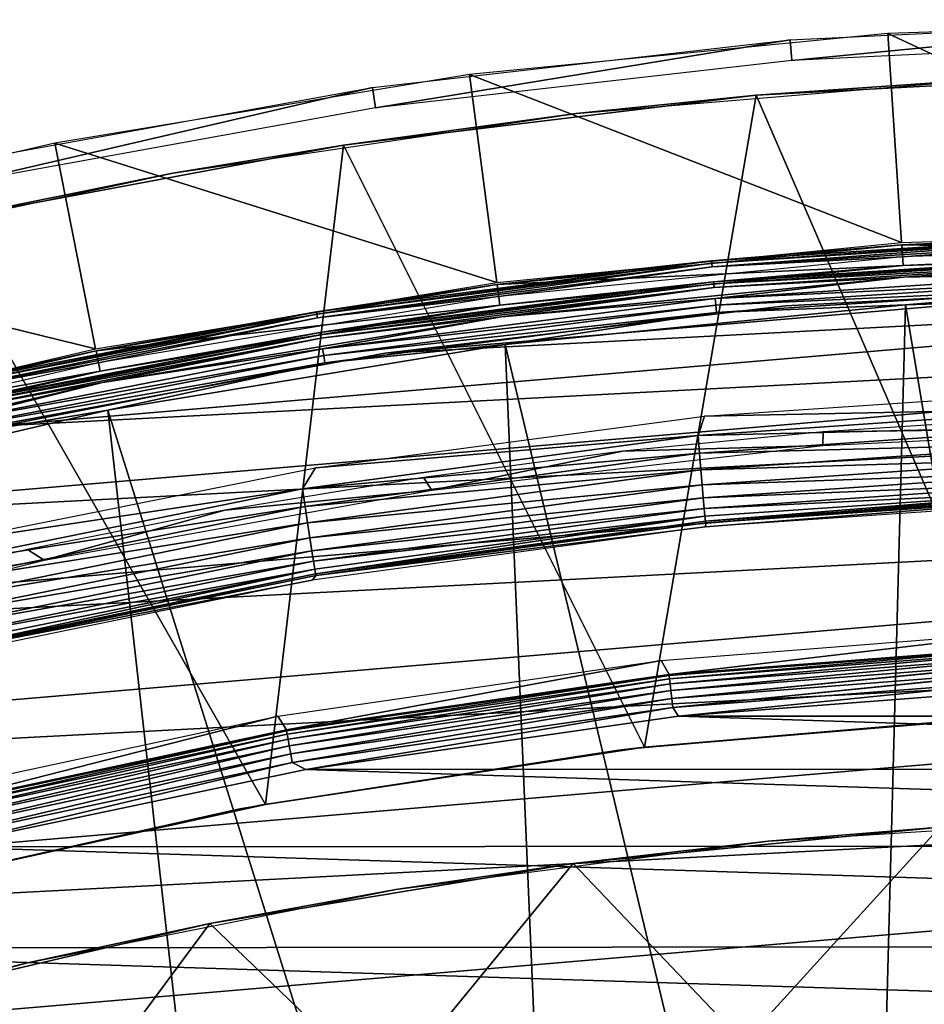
# Model space of a CAD drawing. Header units: millimetres. Extents: x -30.2 to 30.2, y -30.6 to 30.2.
# Tile 71 of 101: x -6.1 to -1.8, y 25.6 to 30.2. Entities that reach past the tile are written whole.
import ezdxf

# ---------------------------------------------------------------- set-up
doc = ezdxf.new("R2010")
doc.units = ezdxf.units.MM
doc.header["$LTSCALE"] = 65.185185
for name, color, linetype in [('1', 7, 'CONTINUOUS'), ('10', 7, 'CONTINUOUS'), ('13', 7, 'CONTINUOUS'), ('17', 7, 'CONTINUOUS'), ('18', 7, 'CONTINUOUS'), ('19', 7, 'CONTINUOUS'), ('2', 7, 'CONTINUOUS'), ('21', 7, 'CONTINUOUS'), ('24', 7, 'CONTINUOUS'), ('3', 7, 'CONTINUOUS'), ('31', 7, 'CONTINUOUS'), ('33', 7, 'CONTINUOUS'), ('34', 7, 'CONTINUOUS'), ('36', 7, 'CONTINUOUS'), ('38', 7, 'CONTINUOUS'), ('40', 7, 'CONTINUOUS'), ('44', 7, 'CONTINUOUS'), ('45', 7, 'CONTINUOUS'), ('5', 7, 'CONTINUOUS'), ('7', 7, 'CONTINUOUS'), ('9', 7, 'CONTINUOUS')]:
    doc.layers.add(name, color=color, linetype=linetype)

msp = doc.modelspace()

# ---------------------------------------------------------------- linework, layer by layer
at = {"layer": '1', "color": 251, "linetype": 'Continuous', "true_color": 0x4c4c4c}
for points in [[(-3.0452, 27.2268, 0.1965), (-1.2277, 27.369, 0.1965), (-3.0079, 27.1606, 4.2035), (-3.0452, 27.2268, 0.1965)], [(-1.2277, 27.369, 0.1965), (-1.193, 27.3006, 4.2035), (-3.0079, 27.1606, 4.2035), (-1.2277, 27.369, 0.1965)], [(-4.8496, 26.9639, 0.1965), (-3.0452, 27.2268, 0.1965), (-4.8094, 26.9001, 4.2035), (-4.8496, 26.9639, 0.1965)], [(-4.8094, 26.9001, 4.2035), (-3.0452, 27.2268, 0.1965), (-3.0079, 27.1606, 4.2035), (-4.8094, 26.9001, 4.2035)], [(-6.6327, 26.5816, 0.1965), (-4.8496, 26.9639, 0.1965), (-6.5895, 26.5202, 4.2035), (-6.6327, 26.5816, 0.1965)], [(-6.5895, 26.5202, 4.2035), (-4.8496, 26.9639, 0.1965), (-4.8094, 26.9001, 4.2035), (-6.5895, 26.5202, 4.2035)]]:
    msp.add_3dface(points, dxfattribs=at)
at = {"layer": '10', "color": 251, "linetype": 'Continuous', "true_color": 0x4c4c4c}
for points in [[(-0.9341, 29.1294, 5.8533), (-1.9064, 29.0861, 5.8165), (-2.7985, 29.0097, 5.8533), (-0.9341, 29.1294, 5.8533)], [(-0.9341, 29.1294, 5.8533), (-2.7985, 29.0097, 5.8533), (-0.9338, 29.1186, 5.8888), (-0.9341, 29.1294, 5.8533)], [(-2.7985, 29.0097, 5.8533), (-2.7975, 28.999, 5.8888), (-0.9338, 29.1186, 5.8888), (-2.7985, 29.0097, 5.8533)], [(-2.7975, 28.999, 5.8888), (-0.9332, 29.1014, 5.9217), (-0.9338, 29.1186, 5.8888), (-2.7975, 28.999, 5.8888)], [(0, 29.1485, 5.8165), (-1.9064, 29.0861, 5.8165), (-0.9341, 29.1294, 5.8533), (0, 29.1485, 5.8165)], [(-1.9064, 29.0861, 5.8165), (-3.8046, 28.8991, 5.8165), (-2.7985, 29.0097, 5.8533), (-1.9064, 29.0861, 5.8165)], [(-2.7958, 28.9819, 5.9217), (-0.9332, 29.1014, 5.9217), (-2.7975, 28.999, 5.8888), (-2.7958, 28.9819, 5.9217)], [(-2.7958, 28.9819, 5.9217), (-1.9028, 29.0312, 5.9508), (-0.9332, 29.1014, 5.9217), (-2.7958, 28.9819, 5.9217)], [(-1.9028, 29.0312, 5.9508), (0, 29.0935, 5.9508), (-0.9332, 29.1014, 5.9217), (-1.9028, 29.0312, 5.9508)], [(-3.7975, 28.8446, 5.9508), (-1.9028, 29.0312, 5.9508), (-2.7958, 28.9819, 5.9217), (-3.7975, 28.8446, 5.9508)], [(-2.7985, 29.0097, 5.8533), (-3.8046, 28.8991, 5.8165), (-4.6514, 28.7708, 5.8533), (-2.7985, 29.0097, 5.8533)], [(-2.7985, 29.0097, 5.8533), (-4.6514, 28.7708, 5.8533), (-2.7975, 28.999, 5.8888), (-2.7985, 29.0097, 5.8533)], [(-4.6514, 28.7708, 5.8533), (-4.6497, 28.7602, 5.8888), (-2.7975, 28.999, 5.8888), (-4.6514, 28.7708, 5.8533)], [(-4.6497, 28.7602, 5.8888), (-2.7958, 28.9819, 5.9217), (-2.7975, 28.999, 5.8888), (-4.6497, 28.7602, 5.8888)], [(-4.647, 28.7432, 5.9217), (-2.7958, 28.9819, 5.9217), (-4.6497, 28.7602, 5.8888), (-4.647, 28.7432, 5.9217)], [(-4.647, 28.7432, 5.9217), (-3.7975, 28.8446, 5.9508), (-2.7958, 28.9819, 5.9217), (-4.647, 28.7432, 5.9217)], [(-3.8046, 28.8991, 5.8165), (-5.6866, 28.5884, 5.8165), (-4.6514, 28.7708, 5.8533), (-3.8046, 28.8991, 5.8165)], [(-5.6759, 28.5344, 5.9508), (-3.7975, 28.8446, 5.9508), (-4.647, 28.7432, 5.9217), (-5.6759, 28.5344, 5.9508)], [(-4.6514, 28.7708, 5.8533), (-5.6866, 28.5884, 5.8165), (-6.4852, 28.4137, 5.8533), (-4.6514, 28.7708, 5.8533)], [(-4.6514, 28.7708, 5.8533), (-6.4852, 28.4137, 5.8533), (-4.6497, 28.7602, 5.8888), (-4.6514, 28.7708, 5.8533)], [(-6.4852, 28.4137, 5.8533), (-6.4828, 28.4032, 5.8888), (-4.6497, 28.7602, 5.8888), (-6.4852, 28.4137, 5.8533)], [(-6.4828, 28.4032, 5.8888), (-4.647, 28.7432, 5.9217), (-4.6497, 28.7602, 5.8888), (-6.4828, 28.4032, 5.8888)], [(-6.479, 28.3864, 5.9217), (-4.647, 28.7432, 5.9217), (-6.4828, 28.4032, 5.8888), (-6.479, 28.3864, 5.9217)], [(-6.479, 28.3864, 5.9217), (-5.6759, 28.5344, 5.9508), (-4.647, 28.7432, 5.9217), (-6.479, 28.3864, 5.9217)], [(-5.6866, 28.5884, 5.8165), (-7.5442, 28.1553, 5.8165), (-6.4852, 28.4137, 5.8533), (-5.6866, 28.5884, 5.8165)], [(-7.5299, 28.1021, 5.9508), (-5.6759, 28.5344, 5.9508), (-6.479, 28.3864, 5.9217), (-7.5299, 28.1021, 5.9508)]]:
    msp.add_3dface(points, dxfattribs=at)
at = {"layer": '13', "color": 251, "linetype": 'Continuous', "true_color": 0x4c4c4c}
for points in [[(-2.808, 29.1081, 0.1641), (-1.9128, 29.1838, 0.2035), (-0.9373, 29.2282, 0.1641), (-2.808, 29.1081, 0.1641)], [(-2.808, 29.1081, 0.1641), (-0.9373, 29.2282, 0.1641), (-2.807, 29.0972, 0.1259), (-2.808, 29.1081, 0.1641)], [(-0.9373, 29.2282, 0.1641), (-0.9369, 29.2172, 0.1259), (-2.807, 29.0972, 0.1259), (-0.9373, 29.2282, 0.1641)], [(-0.9369, 29.2172, 0.1259), (-2.8052, 29.079, 0.0907), (-2.807, 29.0972, 0.1259), (-0.9369, 29.2172, 0.1259)], [(-0.9364, 29.199, 0.0907), (-2.8052, 29.079, 0.0907), (-0.9369, 29.2172, 0.1259), (-0.9364, 29.199, 0.0907)], [(-1.9128, 29.1838, 0.2035), (0, 29.2464, 0.2035), (-0.9373, 29.2282, 0.1641), (-1.9128, 29.1838, 0.2035)], [(-3.8174, 28.9962, 0.2035), (-1.9128, 29.1838, 0.2035), (-2.808, 29.1081, 0.1641), (-3.8174, 28.9962, 0.2035)], [(-0.9364, 29.199, 0.0907), (-1.9091, 29.1266, 0.0598), (-2.8052, 29.079, 0.0907), (-0.9364, 29.199, 0.0907)], [(0, 29.1891, 0.0598), (-1.9091, 29.1266, 0.0598), (-0.9364, 29.199, 0.0907), (0, 29.1891, 0.0598)], [(-1.9091, 29.1266, 0.0598), (-3.8099, 28.9394, 0.0598), (-2.8052, 29.079, 0.0907), (-1.9091, 29.1266, 0.0598)], [(-4.6672, 28.8684, 0.1641), (-3.8174, 28.9962, 0.2035), (-2.808, 29.1081, 0.1641), (-4.6672, 28.8684, 0.1641)], [(-4.6672, 28.8684, 0.1641), (-2.808, 29.1081, 0.1641), (-4.6655, 28.8575, 0.1259), (-4.6672, 28.8684, 0.1641)], [(-2.808, 29.1081, 0.1641), (-2.807, 29.0972, 0.1259), (-4.6655, 28.8575, 0.1259), (-2.808, 29.1081, 0.1641)], [(-2.807, 29.0972, 0.1259), (-4.6625, 28.8395, 0.0907), (-4.6655, 28.8575, 0.1259), (-2.807, 29.0972, 0.1259)], [(-2.8052, 29.079, 0.0907), (-4.6625, 28.8395, 0.0907), (-2.807, 29.0972, 0.1259), (-2.8052, 29.079, 0.0907)], [(-2.8052, 29.079, 0.0907), (-3.8099, 28.9394, 0.0598), (-4.6625, 28.8395, 0.0907), (-2.8052, 29.079, 0.0907)], [(-5.7057, 28.6845, 0.2035), (-3.8174, 28.9962, 0.2035), (-4.6672, 28.8684, 0.1641), (-5.7057, 28.6845, 0.2035)], [(-3.8099, 28.9394, 0.0598), (-5.6945, 28.6283, 0.0598), (-4.6625, 28.8395, 0.0907), (-3.8099, 28.9394, 0.0598)], [(-6.5072, 28.51, 0.1641), (-5.7057, 28.6845, 0.2035), (-4.6672, 28.8684, 0.1641), (-6.5072, 28.51, 0.1641)], [(-6.5072, 28.51, 0.1641), (-4.6672, 28.8684, 0.1641), (-6.5048, 28.4993, 0.1259), (-6.5072, 28.51, 0.1641)], [(-4.6672, 28.8684, 0.1641), (-4.6655, 28.8575, 0.1259), (-6.5048, 28.4993, 0.1259), (-4.6672, 28.8684, 0.1641)], [(-4.6655, 28.8575, 0.1259), (-6.5007, 28.4815, 0.0907), (-6.5048, 28.4993, 0.1259), (-4.6655, 28.8575, 0.1259)], [(-4.6625, 28.8395, 0.0907), (-6.5007, 28.4815, 0.0907), (-4.6655, 28.8575, 0.1259), (-4.6625, 28.8395, 0.0907)], [(-4.6625, 28.8395, 0.0907), (-5.6945, 28.6283, 0.0598), (-6.5007, 28.4815, 0.0907), (-4.6625, 28.8395, 0.0907)], [(-7.5695, 28.2499, 0.2035), (-5.7057, 28.6845, 0.2035), (-6.5072, 28.51, 0.1641), (-7.5695, 28.2499, 0.2035)], [(-5.6945, 28.6283, 0.0598), (-7.5547, 28.1945, 0.0598), (-6.5007, 28.4815, 0.0907), (-5.6945, 28.6283, 0.0598)]]:
    msp.add_3dface(points, dxfattribs=at)
at = {"layer": '17', "color": 4, "linetype": 'Continuous'}
for points in [[(-0.9704, 27.9828, -32.6017), (-2.8357, 27.8557, -32.6017), (-0.9886, 28.0006, -30.4956), (-0.9704, 27.9828, -32.6017)], [(-0.9886, 28.0006, -30.4956), (-2.8357, 27.8557, -32.6017), (-2.8347, 27.8743, -30.4956), (-0.9886, 28.0006, -30.4956)], [(-2.8347, 27.8743, -30.4956), (-2.8357, 27.8557, -32.6017), (-4.6687, 27.6263, -30.4956), (-2.8347, 27.8743, -30.4956)], [(-2.8357, 27.8557, -32.6017), (-4.6885, 27.6043, -32.6017), (-4.6687, 27.6263, -30.4956), (-2.8357, 27.8557, -32.6017)], [(-4.6885, 27.6043, -32.6017), (-6.5203, 27.2299, -32.6017), (-6.4827, 27.2578, -30.4956), (-4.6885, 27.6043, -32.6017)], [(-4.6687, 27.6263, -30.4956), (-4.6885, 27.6043, -32.6017), (-6.4827, 27.2578, -30.4956), (-4.6687, 27.6263, -30.4956)]]:
    msp.add_3dface(points, dxfattribs=at)
at = {"layer": '18', "color": 4, "linetype": 'Continuous'}
for points in [[(-2.8412, 28.3761, -30), (-0.9983, 28.5005, -30), (-0.9971, 28.4142, -30.0075), (-2.8412, 28.3761, -30)], [(-4.6722, 28.1327, -30), (-2.8412, 28.3761, -30), (-2.8716, 28.2863, -30.0075), (-4.6722, 28.1327, -30)], [(-2.8716, 28.2863, -30.0075), (-2.8412, 28.3761, -30), (-0.9971, 28.4142, -30.0075), (-2.8716, 28.2863, -30.0075)], [(-2.8716, 28.2863, -30.0075), (-0.9971, 28.4142, -30.0075), (-0.9958, 28.3303, -30.0299), (-2.8716, 28.2863, -30.0075)], [(-2.8716, 28.2863, -30.0075), (-0.9958, 28.3303, -30.0299), (-2.8647, 28.2027, -30.0299), (-2.8716, 28.2863, -30.0075)], [(-2.8647, 28.2027, -30.0299), (-0.9958, 28.3303, -30.0299), (-0.9944, 28.2516, -30.0663), (-2.8647, 28.2027, -30.0299)], [(-4.7336, 28.0348, -30.0075), (-4.6722, 28.1327, -30), (-2.8716, 28.2863, -30.0075), (-4.7336, 28.0348, -30.0075)], [(-4.7336, 28.0348, -30.0075), (-2.8716, 28.2863, -30.0075), (-2.8647, 28.2027, -30.0299), (-4.7336, 28.0348, -30.0075)], [(-2.8647, 28.2027, -30.0299), (-0.9944, 28.2516, -30.0663), (-2.8581, 28.1243, -30.0663), (-2.8647, 28.2027, -30.0299)], [(-2.8581, 28.1243, -30.0663), (-0.9944, 28.2516, -30.0663), (-0.9931, 28.1804, -30.1159), (-2.8581, 28.1243, -30.0663)], [(-4.7212, 27.9519, -30.0299), (-4.7336, 28.0348, -30.0075), (-2.8647, 28.2027, -30.0299), (-4.7212, 27.9519, -30.0299)], [(-4.7212, 27.9519, -30.0299), (-2.8647, 28.2027, -30.0299), (-2.8581, 28.1243, -30.0663), (-4.7212, 27.9519, -30.0299)], [(-2.8581, 28.1243, -30.0663), (-0.9931, 28.1804, -30.1159), (-2.8521, 28.0533, -30.1159), (-2.8581, 28.1243, -30.0663)], [(-2.8521, 28.0533, -30.1159), (-0.9931, 28.1804, -30.1159), (-0.9919, 28.1188, -30.177), (-2.8521, 28.0533, -30.1159)], [(-6.4817, 27.7716, -30), (-4.6722, 28.1327, -30), (-4.7336, 28.0348, -30.0075), (-6.4817, 27.7716, -30)], [(-4.7094, 27.8741, -30.0663), (-4.7212, 27.9519, -30.0299), (-2.8581, 28.1243, -30.0663), (-4.7094, 27.8741, -30.0663)], [(-4.7094, 27.8741, -30.0663), (-2.8581, 28.1243, -30.0663), (-2.8521, 28.0533, -30.1159), (-4.7094, 27.8741, -30.0663)], [(-2.8521, 28.0533, -30.1159), (-0.9919, 28.1188, -30.177), (-2.8469, 27.9919, -30.177), (-2.8521, 28.0533, -30.1159)], [(-2.8469, 27.9919, -30.177), (-0.9919, 28.1188, -30.177), (-0.9909, 28.0688, -30.2479), (-2.8469, 27.9919, -30.177)], [(-4.6987, 27.8037, -30.1159), (-4.7094, 27.8741, -30.0663), (-2.8521, 28.0533, -30.1159), (-4.6987, 27.8037, -30.1159)], [(-4.6987, 27.8037, -30.1159), (-2.8521, 28.0533, -30.1159), (-2.8469, 27.9919, -30.177), (-4.6987, 27.8037, -30.1159)], [(-2.8469, 27.9919, -30.177), (-0.9909, 28.0688, -30.2479), (-2.8425, 27.942, -30.2479), (-2.8469, 27.9919, -30.177)], [(-2.8425, 27.942, -30.2479), (-0.9909, 28.0688, -30.2479), (-0.9899, 28.0317, -30.3263), (-2.8425, 27.942, -30.2479)], [(-6.5749, 27.661, -30.0075), (-6.4817, 27.7716, -30), (-4.7336, 28.0348, -30.0075), (-6.5749, 27.661, -30.0075)], [(-6.5749, 27.661, -30.0075), (-4.7336, 28.0348, -30.0075), (-4.7212, 27.9519, -30.0299), (-6.5749, 27.661, -30.0075)], [(-2.8425, 27.942, -30.2479), (-0.9899, 28.0317, -30.3263), (-2.8391, 27.9051, -30.3263), (-2.8425, 27.942, -30.2479)], [(-0.9899, 28.0317, -30.3263), (-2.8368, 27.8822, -30.41), (-2.8391, 27.9051, -30.3263), (-0.9899, 28.0317, -30.3263)], [(-0.9892, 28.0087, -30.41), (-2.8368, 27.8822, -30.41), (-0.9899, 28.0317, -30.3263), (-0.9892, 28.0087, -30.41)], [(-0.9892, 28.0087, -30.41), (-2.8347, 27.8743, -30.4956), (-2.8368, 27.8822, -30.41), (-0.9892, 28.0087, -30.41)], [(-0.9886, 28.0006, -30.4956), (-2.8347, 27.8743, -30.4956), (-0.9892, 28.0087, -30.41), (-0.9886, 28.0006, -30.4956)], [(-6.557, 27.5791, -30.0299), (-6.5749, 27.661, -30.0075), (-4.7212, 27.9519, -30.0299), (-6.557, 27.5791, -30.0299)], [(-6.557, 27.5791, -30.0299), (-4.7212, 27.9519, -30.0299), (-4.7094, 27.8741, -30.0663), (-6.557, 27.5791, -30.0299)], [(-4.6893, 27.7428, -30.177), (-4.6987, 27.8037, -30.1159), (-2.8469, 27.9919, -30.177), (-4.6893, 27.7428, -30.177)], [(-4.6893, 27.7428, -30.177), (-2.8469, 27.9919, -30.177), (-2.8425, 27.942, -30.2479), (-4.6893, 27.7428, -30.177)], [(-4.6817, 27.6933, -30.2479), (-4.6893, 27.7428, -30.177), (-2.8425, 27.942, -30.2479), (-4.6817, 27.6933, -30.2479)], [(-4.6817, 27.6933, -30.2479), (-2.8425, 27.942, -30.2479), (-2.8391, 27.9051, -30.3263), (-4.6817, 27.6933, -30.2479)], [(-4.6758, 27.6567, -30.3263), (-4.6817, 27.6933, -30.2479), (-2.8391, 27.9051, -30.3263), (-4.6758, 27.6567, -30.3263)], [(-4.672, 27.634, -30.41), (-4.6758, 27.6567, -30.3263), (-2.8391, 27.9051, -30.3263), (-4.672, 27.634, -30.41)], [(-2.8368, 27.8822, -30.41), (-4.672, 27.634, -30.41), (-2.8391, 27.9051, -30.3263), (-2.8368, 27.8822, -30.41)], [(-6.5401, 27.5022, -30.0663), (-6.557, 27.5791, -30.0299), (-4.7094, 27.8741, -30.0663), (-6.5401, 27.5022, -30.0663)], [(-6.5401, 27.5022, -30.0663), (-4.7094, 27.8741, -30.0663), (-4.6987, 27.8037, -30.1159), (-6.5401, 27.5022, -30.0663)], [(-2.8368, 27.8822, -30.41), (-4.6687, 27.6263, -30.4956), (-4.672, 27.634, -30.41), (-2.8368, 27.8822, -30.41)], [(-2.8347, 27.8743, -30.4956), (-4.6687, 27.6263, -30.4956), (-2.8368, 27.8822, -30.41), (-2.8347, 27.8743, -30.4956)], [(-6.5247, 27.4326, -30.1159), (-6.5401, 27.5022, -30.0663), (-4.6987, 27.8037, -30.1159), (-6.5247, 27.4326, -30.1159)], [(-6.5247, 27.4326, -30.1159), (-4.6987, 27.8037, -30.1159), (-4.6893, 27.7428, -30.177), (-6.5247, 27.4326, -30.1159)], [(-6.5114, 27.3725, -30.177), (-6.5247, 27.4326, -30.1159), (-4.6893, 27.7428, -30.177), (-6.5114, 27.3725, -30.177)], [(-6.5114, 27.3725, -30.177), (-4.6893, 27.7428, -30.177), (-4.6817, 27.6933, -30.2479), (-6.5114, 27.3725, -30.177)], [(-6.5004, 27.3236, -30.2479), (-6.5114, 27.3725, -30.177), (-4.6817, 27.6933, -30.2479), (-6.5004, 27.3236, -30.2479)], [(-6.5004, 27.3236, -30.2479), (-4.6817, 27.6933, -30.2479), (-4.6758, 27.6567, -30.3263), (-6.5004, 27.3236, -30.2479)], [(-6.4921, 27.2875, -30.3263), (-6.5004, 27.3236, -30.2479), (-4.6758, 27.6567, -30.3263), (-6.4921, 27.2875, -30.3263)], [(-6.4869, 27.2651, -30.41), (-6.4921, 27.2875, -30.3263), (-4.6758, 27.6567, -30.3263), (-6.4869, 27.2651, -30.41)], [(-4.672, 27.634, -30.41), (-6.4869, 27.2651, -30.41), (-4.6758, 27.6567, -30.3263), (-4.672, 27.634, -30.41)], [(-4.672, 27.634, -30.41), (-6.4827, 27.2578, -30.4956), (-6.4869, 27.2651, -30.41), (-4.672, 27.634, -30.41)], [(-4.6687, 27.6263, -30.4956), (-6.4827, 27.2578, -30.4956), (-4.672, 27.634, -30.41), (-4.6687, 27.6263, -30.4956)]]:
    msp.add_3dface(points, dxfattribs=at)
at = {"layer": '19', "color": 4, "linetype": 'Continuous'}
for points in [[(-1.978, 30.1784, -29.7933), (0, 29.2564, -0.1933), (0, 30.2431, -29.7933), (-1.978, 30.1784, -29.7933)], [(-3.9475, 29.9844, -29.7933), (-1.9135, 29.1938, -0.1933), (-1.978, 30.1784, -29.7933), (-3.9475, 29.9844, -29.7933)], [(-1.9135, 29.1938, -0.1933), (0, 29.2564, -0.1933), (-1.978, 30.1784, -29.7933), (-1.9135, 29.1938, -0.1933)], [(-5.9001, 29.662, -29.7933), (-3.8187, 29.0062, -0.1933), (-3.9475, 29.9844, -29.7933), (-5.9001, 29.662, -29.7933)], [(-3.8187, 29.0062, -0.1933), (-1.9135, 29.1938, -0.1933), (-3.9475, 29.9844, -29.7933), (-3.8187, 29.0062, -0.1933)], [(-7.8275, 29.2126, -29.7933), (-5.7076, 28.6943, -0.1933), (-5.9001, 29.662, -29.7933), (-7.8275, 29.2126, -29.7933)], [(-5.7076, 28.6943, -0.1933), (-3.8187, 29.0062, -0.1933), (-5.9001, 29.662, -29.7933), (-5.7076, 28.6943, -0.1933)], [(-7.5721, 28.2596, -0.1933), (-5.7076, 28.6943, -0.1933), (-7.8275, 29.2126, -29.7933), (-7.5721, 28.2596, -0.1933)]]:
    msp.add_3dface(points, dxfattribs=at)
at = {"layer": '2', "color": 251, "linetype": 'Continuous', "true_color": 0x4c4c4c}
for points in [[(-2.9638, 26.9638, 4.4), (-1.1842, 27.1008, 4.4), (2.9515, 26.965, 4.4), (-2.9638, 26.9638, 4.4)], [(-4.7187, 26.7131, 4.4), (-2.9638, 26.9638, 4.4), (4.6948, 26.7172, 4.4), (-4.7187, 26.7131, 4.4)], [(4.6948, 26.7172, 4.4), (-2.9638, 26.9638, 4.4), (2.9515, 26.965, 4.4), (4.6948, 26.7172, 4.4)], [(-6.4495, 26.3488, 4.4), (-4.7187, 26.7131, 4.4), (6.4141, 26.3577, 4.4), (-6.4495, 26.3488, 4.4)], [(6.4141, 26.3577, 4.4), (-4.7187, 26.7131, 4.4), (4.6948, 26.7172, 4.4), (6.4141, 26.3577, 4.4)], [(-8.1577, 25.8713, 4.4), (-6.4495, 26.3488, 4.4), (8.1102, 25.8875, 4.4), (-8.1577, 25.8713, 4.4)], [(8.1102, 25.8875, 4.4), (-6.4495, 26.3488, 4.4), (6.4141, 26.3577, 4.4), (8.1102, 25.8875, 4.4)], [(-9.8371, 25.2794, 4.4), (-8.1577, 25.8713, 4.4), (9.7805, 25.3027, 4.4), (-9.8371, 25.2794, 4.4)], [(9.7805, 25.3027, 4.4), (-8.1577, 25.8713, 4.4), (8.1102, 25.8875, 4.4), (9.7805, 25.3027, 4.4)]]:
    msp.add_3dface(points, dxfattribs=at)
at = {"layer": '21', "color": 4, "linetype": 'Continuous'}
for points in [[(-1.733, 26.4412, -30), (-2.6556, 25.4259, -2), (-3.4587, 26.2712, -30), (-1.733, 26.4412, -30)], [(-0.9519, 25.5464, -2), (-2.6556, 25.4259, -2), (-1.733, 26.4412, -30), (-0.9519, 25.5464, -2)], [(-3.4587, 26.2712, -30), (-4.3432, 25.1929, -2), (-5.1695, 25.9888, -30), (-3.4587, 26.2712, -30)], [(-2.6556, 25.4259, -2), (-4.3432, 25.1929, -2), (-3.4587, 26.2712, -30), (-2.6556, 25.4259, -2)], [(-5.1695, 25.9888, -30), (-6.0154, 24.8458, -2), (-6.8582, 25.595, -30), (-5.1695, 25.9888, -30)], [(-4.3432, 25.1929, -2), (-6.0154, 24.8458, -2), (-5.1695, 25.9888, -30), (-4.3432, 25.1929, -2)]]:
    msp.add_3dface(points, dxfattribs=at)
at = {"layer": '24', "color": 4, "linetype": 'Continuous'}
for points in [[(-0.7788, 26.4865, -32.8), (-1.733, 26.4412, -30), (-2.5419, 26.3757, -32.8), (-0.7788, 26.4865, -32.8)], [(-1.733, 26.4412, -30), (-3.4587, 26.2712, -30), (-2.5419, 26.3757, -32.8), (-1.733, 26.4412, -30)], [(-2.5419, 26.3757, -32.8), (-3.4587, 26.2712, -30), (-4.2937, 26.1477, -32.8), (-2.5419, 26.3757, -32.8)], [(-3.4587, 26.2712, -30), (-5.1695, 25.9888, -30), (-4.2937, 26.1477, -32.8), (-3.4587, 26.2712, -30)], [(-4.2937, 26.1477, -32.8), (-5.1695, 25.9888, -30), (-6.0276, 25.8032, -32.8), (-4.2937, 26.1477, -32.8)], [(-5.1695, 25.9888, -30), (-6.8582, 25.595, -30), (-6.0276, 25.8032, -32.8), (-5.1695, 25.9888, -30)], [(-6.0276, 25.8032, -32.8), (-6.8582, 25.595, -30), (-7.7331, 25.3444, -32.8), (-6.0276, 25.8032, -32.8)]]:
    msp.add_3dface(points, dxfattribs=at)
at = {"layer": '3', "color": 251, "linetype": 'Continuous', "true_color": 0x4c4c4c}
for points in [[(-3.0079, 27.1606, 4.2035), (-1.193, 27.3006, 4.2035), (-3.0072, 27.155, 4.2474), (-3.0079, 27.1606, 4.2035)], [(-1.193, 27.3006, 4.2035), (-1.1927, 27.2948, 4.2479), (-3.0072, 27.155, 4.2474), (-1.193, 27.3006, 4.2035)], [(-1.1927, 27.2948, 4.2479), (-3.0055, 27.1398, 4.2891), (-3.0072, 27.155, 4.2474), (-1.1927, 27.2948, 4.2479)], [(-1.192, 27.2793, 4.2898), (-3.0055, 27.1398, 4.2891), (-1.1927, 27.2948, 4.2479), (-1.192, 27.2793, 4.2898)], [(-1.192, 27.2793, 4.2898), (-3.0028, 27.116, 4.3263), (-3.0055, 27.1398, 4.2891), (-1.192, 27.2793, 4.2898)], [(-1.191, 27.2549, 4.3273), (-3.0028, 27.116, 4.3263), (-1.192, 27.2793, 4.2898), (-1.191, 27.2549, 4.3273)], [(-1.191, 27.2549, 4.3273), (-2.9994, 27.0845, 4.3574), (-3.0028, 27.116, 4.3263), (-1.191, 27.2549, 4.3273)], [(-1.1896, 27.2241, 4.3574), (-2.9994, 27.0845, 4.3574), (-1.191, 27.2549, 4.3273), (-1.1896, 27.2241, 4.3574)], [(-1.1896, 27.2241, 4.3574), (-2.9952, 27.047, 4.3807), (-2.9994, 27.0845, 4.3574), (-1.1896, 27.2241, 4.3574)], [(-1.1896, 27.2227, 4.3585), (-2.9952, 27.047, 4.3807), (-1.1896, 27.2241, 4.3574), (-1.1896, 27.2227, 4.3585)], [(-1.188, 27.1864, 4.3807), (-2.9952, 27.047, 4.3807), (-1.1896, 27.2227, 4.3585), (-1.188, 27.1864, 4.3807)], [(-1.188, 27.1864, 4.3807), (-2.9906, 27.0054, 4.3951), (-2.9952, 27.047, 4.3807), (-1.188, 27.1864, 4.3807)], [(-1.1879, 27.1849, 4.3814), (-2.9906, 27.0054, 4.3951), (-1.188, 27.1864, 4.3807), (-1.1879, 27.1849, 4.3814)], [(-1.1861, 27.1436, 4.3954), (-2.9906, 27.0054, 4.3951), (-1.1879, 27.1849, 4.3814), (-1.1861, 27.1436, 4.3954)], [(-4.8094, 26.9001, 4.2035), (-3.0079, 27.1606, 4.2035), (-4.8083, 26.8945, 4.2474), (-4.8094, 26.9001, 4.2035)], [(-3.0079, 27.1606, 4.2035), (-3.0072, 27.155, 4.2474), (-4.8083, 26.8945, 4.2474), (-3.0079, 27.1606, 4.2035)], [(-3.0072, 27.155, 4.2474), (-4.8056, 26.8795, 4.2891), (-4.8083, 26.8945, 4.2474), (-3.0072, 27.155, 4.2474)], [(-3.0055, 27.1398, 4.2891), (-4.8056, 26.8795, 4.2891), (-3.0072, 27.155, 4.2474), (-3.0055, 27.1398, 4.2891)], [(-3.0055, 27.1398, 4.2891), (-4.8014, 26.8559, 4.3263), (-4.8056, 26.8795, 4.2891), (-3.0055, 27.1398, 4.2891)], [(-3.0028, 27.116, 4.3263), (-4.8014, 26.8559, 4.3263), (-3.0055, 27.1398, 4.2891), (-3.0028, 27.116, 4.3263)], [(-1.1861, 27.1436, 4.3954), (-2.9638, 26.9638, 4.4), (-2.9906, 27.0054, 4.3951), (-1.1861, 27.1436, 4.3954)], [(-1.1842, 27.1008, 4.4), (-2.9638, 26.9638, 4.4), (-1.1861, 27.1436, 4.3954), (-1.1842, 27.1008, 4.4)], [(-3.0028, 27.116, 4.3263), (-4.7958, 26.8247, 4.3574), (-4.8014, 26.8559, 4.3263), (-3.0028, 27.116, 4.3263)], [(-2.9994, 27.0845, 4.3574), (-4.7958, 26.8247, 4.3574), (-3.0028, 27.116, 4.3263), (-2.9994, 27.0845, 4.3574)], [(-2.9994, 27.0845, 4.3574), (-4.7892, 26.7876, 4.3807), (-4.7958, 26.8247, 4.3574), (-2.9994, 27.0845, 4.3574)], [(-2.9952, 27.047, 4.3807), (-4.7892, 26.7876, 4.3807), (-2.9994, 27.0845, 4.3574), (-2.9952, 27.047, 4.3807)], [(-2.9952, 27.047, 4.3807), (-4.7818, 26.7464, 4.3951), (-4.7892, 26.7876, 4.3807), (-2.9952, 27.047, 4.3807)], [(-2.9906, 27.0054, 4.3951), (-4.7818, 26.7464, 4.3951), (-2.9952, 27.047, 4.3807), (-2.9906, 27.0054, 4.3951)], [(-2.9906, 27.0054, 4.3951), (-4.7187, 26.7131, 4.4), (-4.7818, 26.7464, 4.3951), (-2.9906, 27.0054, 4.3951)], [(-2.9638, 26.9638, 4.4), (-4.7187, 26.7131, 4.4), (-2.9906, 27.0054, 4.3951), (-2.9638, 26.9638, 4.4)], [(-6.5895, 26.5202, 4.2035), (-4.8094, 26.9001, 4.2035), (-6.588, 26.5148, 4.2474), (-6.5895, 26.5202, 4.2035)], [(-4.8094, 26.9001, 4.2035), (-4.8083, 26.8945, 4.2474), (-6.588, 26.5148, 4.2474), (-4.8094, 26.9001, 4.2035)], [(-4.8083, 26.8945, 4.2474), (-6.5844, 26.5, 4.2891), (-6.588, 26.5148, 4.2474), (-4.8083, 26.8945, 4.2474)], [(-4.8056, 26.8795, 4.2891), (-6.5844, 26.5, 4.2891), (-4.8083, 26.8945, 4.2474), (-4.8056, 26.8795, 4.2891)], [(-4.8056, 26.8795, 4.2891), (-6.5786, 26.4767, 4.3263), (-6.5844, 26.5, 4.2891), (-4.8056, 26.8795, 4.2891)], [(-4.8014, 26.8559, 4.3263), (-6.5786, 26.4767, 4.3263), (-4.8056, 26.8795, 4.2891), (-4.8014, 26.8559, 4.3263)], [(-4.8014, 26.8559, 4.3263), (-6.571, 26.446, 4.3574), (-6.5786, 26.4767, 4.3263), (-4.8014, 26.8559, 4.3263)], [(-4.7958, 26.8247, 4.3574), (-6.571, 26.446, 4.3574), (-4.8014, 26.8559, 4.3263), (-4.7958, 26.8247, 4.3574)], [(-4.7958, 26.8247, 4.3574), (-6.5619, 26.4094, 4.3807), (-6.571, 26.446, 4.3574), (-4.7958, 26.8247, 4.3574)], [(-4.7892, 26.7876, 4.3807), (-6.5619, 26.4094, 4.3807), (-4.7958, 26.8247, 4.3574), (-4.7892, 26.7876, 4.3807)], [(-4.7892, 26.7876, 4.3807), (-6.5518, 26.3687, 4.3951), (-6.5619, 26.4094, 4.3807), (-4.7892, 26.7876, 4.3807)], [(-4.7818, 26.7464, 4.3951), (-6.5518, 26.3687, 4.3951), (-4.7892, 26.7876, 4.3807), (-4.7818, 26.7464, 4.3951)], [(-4.7818, 26.7464, 4.3951), (-6.4495, 26.3488, 4.4), (-6.5518, 26.3687, 4.3951), (-4.7818, 26.7464, 4.3951)], [(-4.7187, 26.7131, 4.4), (-6.4495, 26.3488, 4.4), (-4.7818, 26.7464, 4.3951), (-4.7187, 26.7131, 4.4)]]:
    msp.add_3dface(points, dxfattribs=at)
at = {"layer": '31', "color": 251, "linetype": 'Continuous', "true_color": 0x4c4c4c}
for points in [[(-0.4608, 30.2429, -30.2035), (-2.4299, 30.0515, -35.7544), (-2.4378, 30.1481, -30.2035), (-0.4608, 30.2429, -30.2035)], [(-0.4593, 30.1461, -35.7544), (-2.4299, 30.0515, -35.7544), (-0.4608, 30.2429, -30.2035), (-0.4593, 30.1461, -35.7544)], [(-2.4378, 30.1481, -30.2035), (-4.3902, 29.8282, -35.7544), (-4.4043, 29.9241, -30.2035), (-2.4378, 30.1481, -30.2035)], [(-2.4299, 30.0515, -35.7544), (-4.3902, 29.8282, -35.7544), (-2.4378, 30.1481, -30.2035), (-2.4299, 30.0515, -35.7544)], [(-4.4043, 29.9241, -30.2035), (-6.3317, 29.4772, -35.7544), (-6.352, 29.5719, -30.2035), (-4.4043, 29.9241, -30.2035)], [(-4.3902, 29.8282, -35.7544), (-6.3317, 29.4772, -35.7544), (-4.4043, 29.9241, -30.2035), (-4.3902, 29.8282, -35.7544)]]:
    msp.add_3dface(points, dxfattribs=at)
at = {"layer": '33', "color": 251, "linetype": 'Continuous', "true_color": 0x4c4c4c}
for points in [[(-0.4316, 28.3274, -33.9544), (-2.2823, 28.3036, -30.2456), (-2.2833, 28.2385, -33.9544), (-0.4316, 28.3274, -33.9544)], [(-1.3369, 28.3639, -30.2456), (-2.2823, 28.3036, -30.2456), (-0.4316, 28.3274, -33.9544), (-1.3369, 28.3639, -30.2456)], [(-2.2823, 28.3036, -30.2456), (-3.2251, 28.2117, -30.2456), (-2.2833, 28.2385, -33.9544), (-2.2823, 28.3036, -30.2456)], [(-2.2833, 28.2385, -33.9544), (-3.2251, 28.2117, -30.2456), (-4.1253, 28.0287, -33.9544), (-2.2833, 28.2385, -33.9544)], [(-3.2251, 28.2117, -30.2456), (-4.1643, 28.0884, -30.2456), (-4.1253, 28.0287, -33.9544), (-3.2251, 28.2117, -30.2456)], [(-4.1643, 28.0884, -30.2456), (-5.0989, 27.9339, -30.2456), (-4.1253, 28.0287, -33.9544), (-4.1643, 28.0884, -30.2456)], [(-4.1253, 28.0287, -33.9544), (-5.0989, 27.9339, -30.2456), (-5.9497, 27.6989, -33.9544), (-4.1253, 28.0287, -33.9544)], [(-5.0989, 27.9339, -30.2456), (-6.0279, 27.7482, -30.2456), (-5.9497, 27.6989, -33.9544), (-5.0989, 27.9339, -30.2456)], [(-6.0279, 27.7482, -30.2456), (-6.9501, 27.5317, -30.2456), (-5.9497, 27.6989, -33.9544), (-6.0279, 27.7482, -30.2456)], [(-5.9497, 27.6989, -33.9544), (-6.9501, 27.5317, -30.2456), (-7.7485, 27.2505, -33.9544), (-5.9497, 27.6989, -33.9544)]]:
    msp.add_3dface(points, dxfattribs=at)
at = {"layer": '34', "color": 251, "linetype": 'Continuous', "true_color": 0x4c4c4c}
for points in [[(-3.1489, 26.8158, -36), (-1.3507, 26.9662, -36), (-3.1489, 26.8158, -34.2), (-3.1489, 26.8158, -36)], [(-3.1489, 26.8158, -34.2), (-1.3507, 26.9662, -36), (-1.3507, 26.9662, -34.2), (-3.1489, 26.8158, -34.2)], [(-4.9329, 26.5456, -36), (-3.1489, 26.8158, -36), (-4.9329, 26.5456, -34.2), (-4.9329, 26.5456, -36)], [(-4.9329, 26.5456, -34.2), (-3.1489, 26.8158, -36), (-3.1489, 26.8158, -34.2), (-4.9329, 26.5456, -34.2)], [(-6.6949, 26.1568, -36), (-4.9329, 26.5456, -36), (-6.6949, 26.1568, -34.2), (-6.6949, 26.1568, -36)], [(-6.6949, 26.1568, -34.2), (-4.9329, 26.5456, -36), (-4.9329, 26.5456, -34.2), (-6.6949, 26.1568, -34.2)]]:
    msp.add_3dface(points, dxfattribs=at)
at = {"layer": '36', "color": 251, "linetype": 'Continuous', "true_color": 0x4c4c4c}
for points in [[(-2.5983, 29.8872, -436), (-1.5313, 29.9609, -36), (-0.6461, 29.9919, -436), (-2.5983, 29.8872, -436)], [(-3.4452, 29.8015, -36), (-1.5313, 29.9609, -36), (-2.5983, 29.8872, -436), (-3.4452, 29.8015, -36)], [(-4.5402, 29.6531, -436), (-3.4452, 29.8015, -36), (-2.5983, 29.8872, -436), (-4.5402, 29.6531, -436)], [(-5.3439, 29.5202, -36), (-3.4452, 29.8015, -36), (-4.5402, 29.6531, -436), (-5.3439, 29.5202, -36)], [(-6.4751, 29.2912, -436), (-5.3439, 29.5202, -36), (-4.5402, 29.6531, -436), (-6.4751, 29.2912, -436)], [(-7.2204, 29.1181, -36), (-5.3439, 29.5202, -36), (-6.4751, 29.2912, -436), (-7.2204, 29.1181, -36)]]:
    msp.add_3dface(points, dxfattribs=at)
at = {"layer": '38', "color": 251, "linetype": 'Continuous', "true_color": 0x4c4c4c}
for points in [[(-3.2459, 26.8042, -36), (-3.1228, 26.8184, -436), (-1.4495, 26.9611, -36), (-3.2459, 26.8042, -36)], [(-3.1228, 26.8184, -436), (-1.3348, 26.9664, -436), (-1.4495, 26.9611, -36), (-3.1228, 26.8184, -436)], [(-5.0284, 26.5276, -36), (-4.9081, 26.5486, -436), (-3.2459, 26.8042, -36), (-5.0284, 26.5276, -36)], [(-4.9081, 26.5486, -436), (-3.1228, 26.8184, -436), (-3.2459, 26.8042, -36), (-4.9081, 26.5486, -436)], [(-6.7891, 26.1325, -36), (-6.674, 26.1612, -436), (-5.0284, 26.5276, -36), (-6.7891, 26.1325, -36)], [(-6.674, 26.1612, -436), (-4.9081, 26.5486, -436), (-5.0284, 26.5276, -36), (-6.674, 26.1612, -436)]]:
    msp.add_3dface(points, dxfattribs=at)
at = {"layer": '40', "color": 251, "linetype": 'Continuous', "true_color": 0x4c4c4c}
for points in [[(-2.5983, 29.8872, -436), (-0.6461, 29.9919, -436), (-1.3348, 26.9664, -436), (-2.5983, 29.8872, -436)], [(-4.5402, 29.6531, -436), (-2.5983, 29.8872, -436), (-3.1228, 26.8184, -436), (-4.5402, 29.6531, -436)], [(-2.5983, 29.8872, -436), (-1.3348, 26.9664, -436), (-3.1228, 26.8184, -436), (-2.5983, 29.8872, -436)], [(-6.4751, 29.2912, -436), (-4.5402, 29.6531, -436), (-4.9081, 26.5486, -436), (-6.4751, 29.2912, -436)], [(-4.5402, 29.6531, -436), (-3.1228, 26.8184, -436), (-4.9081, 26.5486, -436), (-4.5402, 29.6531, -436)], [(-6.4751, 29.2912, -436), (-4.9081, 26.5486, -436), (-6.674, 26.1612, -436), (-6.4751, 29.2912, -436)]]:
    msp.add_3dface(points, dxfattribs=at)
at = {"layer": '44', "linetype": 'Continuous'}
for points in [[(-0.5641, 28.9945, -438), (1.3335, 28.9693, -438), (-4.3437, 28.6728, -438), (-0.5641, 28.9945, -438)], [(-2.4592, 28.8955, -438), (-0.5641, 28.9945, -438), (-4.3437, 28.6728, -438), (-2.4592, 28.8955, -438)], [(1.3335, 28.9693, -438), (3.2253, 28.8201, -438), (-6.2098, 28.3273, -438), (1.3335, 28.9693, -438)], [(-4.3437, 28.6728, -438), (1.3335, 28.9693, -438), (-6.2098, 28.3273, -438), (-4.3437, 28.6728, -438)], [(3.2253, 28.8201, -438), (5.1033, 28.5474, -438), (-8.0492, 27.8606, -438), (3.2253, 28.8201, -438)], [(-6.2098, 28.3273, -438), (3.2253, 28.8201, -438), (-8.0492, 27.8606, -438), (-6.2098, 28.3273, -438)], [(5.1033, 28.5474, -438), (6.9595, 28.1525, -438), (-9.8541, 27.2745, -438), (5.1033, 28.5474, -438)], [(-8.0492, 27.8606, -438), (5.1033, 28.5474, -438), (-9.8541, 27.2745, -438), (-8.0492, 27.8606, -438)], [(6.9595, 28.1525, -438), (8.7859, 27.6371, -438), (-11.6169, 26.5716, -438), (6.9595, 28.1525, -438)], [(-9.8541, 27.2745, -438), (6.9595, 28.1525, -438), (-11.6169, 26.5716, -438), (-9.8541, 27.2745, -438)], [(8.7859, 27.6371, -438), (10.5746, 27.0033, -438), (-13.3298, 25.7549, -438), (8.7859, 27.6371, -438)], [(-11.6169, 26.5716, -438), (8.7859, 27.6371, -438), (-13.3298, 25.7549, -438), (-11.6169, 26.5716, -438)], [(10.5746, 27.0033, -438), (12.3181, 26.2538, -438), (-14.9857, 24.828, -438), (10.5746, 27.0033, -438)], [(-13.3298, 25.7549, -438), (10.5746, 27.0033, -438), (-14.9857, 24.828, -438), (-13.3298, 25.7549, -438)], [(12.3181, 26.2538, -438), (14.0088, 25.392, -438), (-16.5775, 23.7947, -438), (12.3181, 26.2538, -438)], [(-14.9857, 24.828, -438), (12.3181, 26.2538, -438), (-16.5775, 23.7947, -438), (-14.9857, 24.828, -438)]]:
    msp.add_3dface(points, dxfattribs=at)
at = {"layer": '45', "linetype": 'Continuous'}
for points in [[(-0.5641, 28.9945, -438), (-2.4592, 28.8955, -438), (-0.5641, 28.9945, -436), (-0.5641, 28.9945, -438)], [(-0.5641, 28.9945, -436), (-2.4592, 28.8955, -438), (-2.4592, 28.8955, -436), (-0.5641, 28.9945, -436)], [(-2.4592, 28.8955, -436), (-4.3437, 28.6728, -438), (-4.3438, 28.6728, -436), (-2.4592, 28.8955, -436)], [(-2.4592, 28.8955, -438), (-4.3437, 28.6728, -438), (-2.4592, 28.8955, -436), (-2.4592, 28.8955, -438)], [(-4.3437, 28.6728, -438), (-6.2098, 28.3273, -438), (-4.3438, 28.6728, -436), (-4.3437, 28.6728, -438)], [(-4.3438, 28.6728, -436), (-6.2098, 28.3273, -438), (-6.2098, 28.3274, -436), (-4.3438, 28.6728, -436)]]:
    msp.add_3dface(points, dxfattribs=at)
at = {"layer": '5', "color": 251, "linetype": 'Continuous', "true_color": 0x4c4c4c}
for points in [[(0, 28.9621, 6.0125), (-1.8942, 28.9001, 6.0125), (-0.6969, 21.7323, 6.4437), (0, 28.9621, 6.0125)], [(-1.8942, 28.9001, 6.0125), (-3.7803, 28.7144, 6.0125), (-2.0879, 21.643, 6.4437), (-1.8942, 28.9001, 6.0125)], [(-0.6969, 21.7323, 6.4437), (-1.8942, 28.9001, 6.0125), (-2.0879, 21.643, 6.4437), (-0.6969, 21.7323, 6.4437)], [(-3.7803, 28.7144, 6.0125), (-5.6502, 28.4056, 6.0125), (-3.4702, 21.4647, 6.4437), (-3.7803, 28.7144, 6.0125)], [(-2.0879, 21.643, 6.4437), (-3.7803, 28.7144, 6.0125), (-3.4702, 21.4647, 6.4437), (-2.0879, 21.643, 6.4437)], [(-5.6502, 28.4056, 6.0125), (-7.4959, 27.9753, 6.0125), (-4.8384, 21.1983, 6.4437), (-5.6502, 28.4056, 6.0125)], [(-3.4702, 21.4647, 6.4437), (-5.6502, 28.4056, 6.0125), (-4.8384, 21.1983, 6.4437), (-3.4702, 21.4647, 6.4437)], [(-4.8384, 21.1983, 6.4437), (-7.4959, 27.9753, 6.0125), (-6.1866, 20.8447, 6.4437), (-4.8384, 21.1983, 6.4437)]]:
    msp.add_3dface(points, dxfattribs=at)
at = {"layer": '7', "color": 251, "linetype": 'Continuous', "true_color": 0x4c4c4c}
for points in [[(0, 29.2464, 0.2035), (-1.9128, 29.1838, 0.2035), (0, 29.1485, 5.8165), (0, 29.2464, 0.2035)], [(-1.9128, 29.1838, 0.2035), (-3.8174, 28.9962, 0.2035), (-1.9064, 29.0861, 5.8165), (-1.9128, 29.1838, 0.2035)], [(0, 29.1485, 5.8165), (-1.9128, 29.1838, 0.2035), (-1.9064, 29.0861, 5.8165), (0, 29.1485, 5.8165)], [(-1.9064, 29.0861, 5.8165), (-3.8174, 28.9962, 0.2035), (-3.8046, 28.8991, 5.8165), (-1.9064, 29.0861, 5.8165)], [(-3.8174, 28.9962, 0.2035), (-5.7057, 28.6845, 0.2035), (-3.8046, 28.8991, 5.8165), (-3.8174, 28.9962, 0.2035)], [(-3.8046, 28.8991, 5.8165), (-5.7057, 28.6845, 0.2035), (-5.6866, 28.5884, 5.8165), (-3.8046, 28.8991, 5.8165)], [(-5.7057, 28.6845, 0.2035), (-7.5695, 28.2499, 0.2035), (-5.6866, 28.5884, 5.8165), (-5.7057, 28.6845, 0.2035)], [(-5.6866, 28.5884, 5.8165), (-7.5695, 28.2499, 0.2035), (-7.5442, 28.1553, 5.8165), (-5.6866, 28.5884, 5.8165)]]:
    msp.add_3dface(points, dxfattribs=at)
at = {"layer": '9', "color": 251, "linetype": 'Continuous', "true_color": 0x4c4c4c}
for points in [[(-1.9028, 29.0312, 5.9508), (-0.9316, 29.0507, 5.9751), (0, 29.0935, 5.9508), (-1.9028, 29.0312, 5.9508)], [(-3.7975, 28.8446, 5.9508), (-2.791, 28.9313, 5.9751), (-1.9028, 29.0312, 5.9508), (-3.7975, 28.8446, 5.9508)], [(-2.791, 28.9313, 5.9751), (-0.9306, 29.0187, 5.994), (-0.9316, 29.0507, 5.9751), (-2.791, 28.9313, 5.9751)], [(-2.791, 28.9313, 5.9751), (-0.9316, 29.0507, 5.9751), (-1.9028, 29.0312, 5.9508), (-2.791, 28.9313, 5.9751)], [(-2.7879, 28.8995, 5.994), (-0.9306, 29.0187, 5.994), (-2.791, 28.9313, 5.9751), (-2.7879, 28.8995, 5.994)], [(-2.7879, 28.8995, 5.994), (-0.9295, 28.9838, 6.0066), (-0.9306, 29.0187, 5.994), (-2.7879, 28.8995, 5.994)], [(-2.7845, 28.8647, 6.0066), (-0.9295, 28.9838, 6.0066), (-2.7879, 28.8995, 5.994), (-2.7845, 28.8647, 6.0066)], [(-2.7845, 28.8647, 6.0066), (-1.8942, 28.9001, 6.0125), (-0.9295, 28.9838, 6.0066), (-2.7845, 28.8647, 6.0066)], [(-1.8942, 28.9001, 6.0125), (0, 28.9621, 6.0125), (-0.9295, 28.9838, 6.0066), (-1.8942, 28.9001, 6.0125)], [(-4.6389, 28.693, 5.9751), (-2.7879, 28.8995, 5.994), (-2.791, 28.9313, 5.9751), (-4.6389, 28.693, 5.9751)], [(-4.6389, 28.693, 5.9751), (-2.791, 28.9313, 5.9751), (-3.7975, 28.8446, 5.9508), (-4.6389, 28.693, 5.9751)], [(-4.6338, 28.6615, 5.994), (-2.7879, 28.8995, 5.994), (-4.6389, 28.693, 5.9751), (-4.6338, 28.6615, 5.994)], [(-4.6338, 28.6615, 5.994), (-2.7845, 28.8647, 6.0066), (-2.7879, 28.8995, 5.994), (-4.6338, 28.6615, 5.994)], [(-3.7803, 28.7144, 6.0125), (-1.8942, 28.9001, 6.0125), (-2.7845, 28.8647, 6.0066), (-3.7803, 28.7144, 6.0125)], [(-5.6759, 28.5344, 5.9508), (-4.6389, 28.693, 5.9751), (-3.7975, 28.8446, 5.9508), (-5.6759, 28.5344, 5.9508)], [(-4.6282, 28.627, 6.0066), (-2.7845, 28.8647, 6.0066), (-4.6338, 28.6615, 5.994), (-4.6282, 28.627, 6.0066)], [(-4.6282, 28.627, 6.0066), (-3.7803, 28.7144, 6.0125), (-2.7845, 28.8647, 6.0066), (-4.6282, 28.627, 6.0066)], [(-6.4677, 28.3369, 5.9751), (-4.6338, 28.6615, 5.994), (-4.6389, 28.693, 5.9751), (-6.4677, 28.3369, 5.9751)], [(-6.4677, 28.3369, 5.9751), (-4.6389, 28.693, 5.9751), (-5.6759, 28.5344, 5.9508), (-6.4677, 28.3369, 5.9751)], [(-5.6502, 28.4056, 6.0125), (-3.7803, 28.7144, 6.0125), (-4.6282, 28.627, 6.0066), (-5.6502, 28.4056, 6.0125)], [(-6.4606, 28.3057, 5.994), (-4.6338, 28.6615, 5.994), (-6.4677, 28.3369, 5.9751), (-6.4606, 28.3057, 5.994)], [(-6.4606, 28.3057, 5.994), (-4.6282, 28.627, 6.0066), (-4.6338, 28.6615, 5.994), (-6.4606, 28.3057, 5.994)], [(-6.4528, 28.2717, 6.0066), (-4.6282, 28.627, 6.0066), (-6.4606, 28.3057, 5.994), (-6.4528, 28.2717, 6.0066)], [(-6.4528, 28.2717, 6.0066), (-5.6502, 28.4056, 6.0125), (-4.6282, 28.627, 6.0066), (-6.4528, 28.2717, 6.0066)], [(-7.5299, 28.1021, 5.9508), (-6.4677, 28.3369, 5.9751), (-5.6759, 28.5344, 5.9508), (-7.5299, 28.1021, 5.9508)], [(-7.4959, 27.9753, 6.0125), (-5.6502, 28.4056, 6.0125), (-6.4528, 28.2717, 6.0066), (-7.4959, 27.9753, 6.0125)]]:
    msp.add_3dface(points, dxfattribs=at)

doc.saveas('drawing.dxf')
